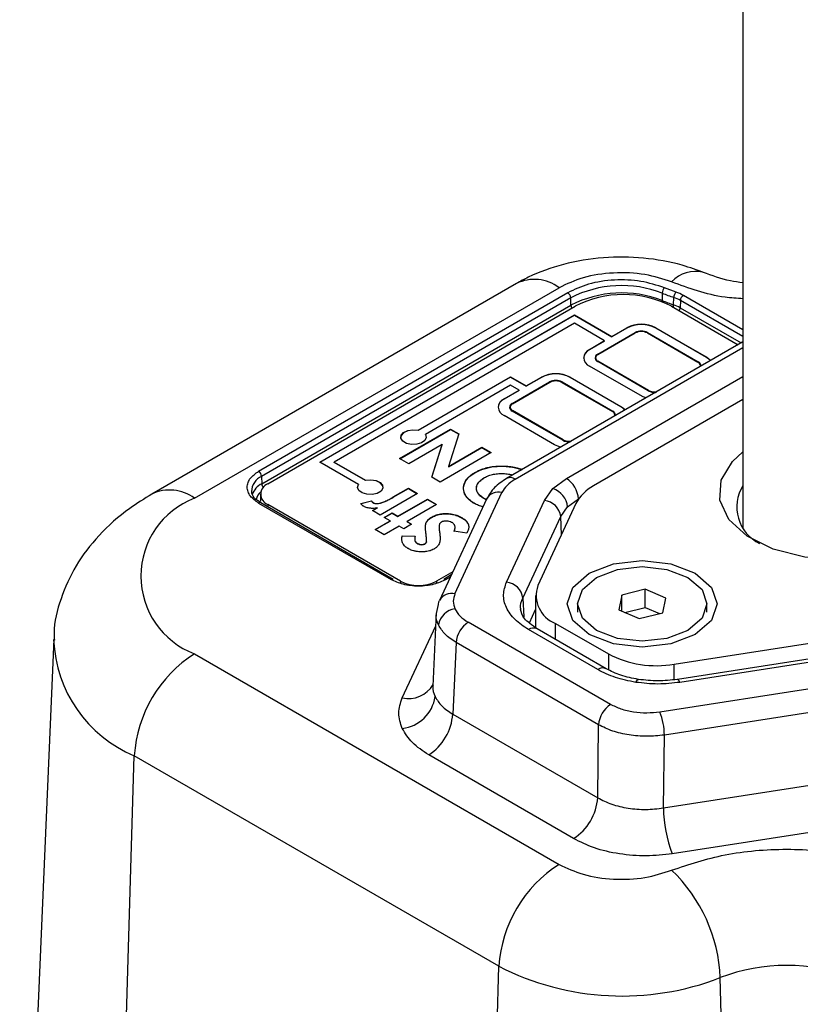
# Model space of a CAD drawing. Header units: millimetres. Extents: x 15 to 415, y 5 to 292.
# Tile 29 of 48: x 359.93 to 366.47, y 105.15 to 113.41. Entities that reach past the tile are written whole.
import ezdxf

# ---------------------------------------------------------------- set-up
doc = ezdxf.new("R2010")
doc.units = ezdxf.units.MM

msp = doc.modelspace()

# ---------------------------------------------------------------- linework, layer by layer
at = {"color": 7, "linetype": 'Continuous', "lineweight": 25}
for p, q in [((365.991588, 124.381641), (365.991588, 109.150684)), ((364.092049, 111.195355), (361.03464, 109.429532)), ((361.391878, 109.394106), (364.449287, 111.159928)), ((365.430229, 111.123564), (365.334658, 111.15943)), ((364.522387, 111.117709), (361.929649, 109.620259)), ((364.547625, 111.074994), (361.954887, 109.577545)), ((364.549451, 111.013594), (364.547625, 111.074994)), ((365.314269, 111.114372), (365.312795, 111.052803)), ((365.410406, 111.016171), (365.411743, 111.077792)), ((365.46651, 111.052993), (365.464685, 110.991593)), ((361.956713, 109.516145), (364.549451, 111.013594)), ((362.008071, 109.516655), (364.58396, 111.004373)), ((365.392082, 111.004373), (365.950434, 110.681894)), ((362.442437, 109.697515), (364.578909, 110.931446)), ((362.444456, 109.696349), (364.578909, 110.929114)), ((364.578909, 110.931446), (364.892057, 110.750586)), ((364.578909, 110.931446), (364.578909, 110.929114)), ((364.578909, 110.929114), (364.892057, 110.748254)), ((364.578909, 110.861436), (362.563655, 109.697515)), ((364.831448, 110.715581), (364.578909, 110.861436)), ((364.892057, 110.750586), (365.018326, 110.823514)), ((365.018326, 110.821181), (364.892057, 110.748254)), ((365.018326, 110.821181), (365.018326, 110.823514)), ((365.260762, 110.823514), (365.685027, 110.578478)), ((365.260762, 110.821181), (365.260762, 110.823514)), ((365.685027, 110.576145), (365.260762, 110.821181)), ((364.705179, 110.642654), (364.831448, 110.715581)), ((364.831448, 110.713249), (364.705179, 110.640321)), ((364.773869, 110.602981), (365.087016, 110.783841)), ((364.775889, 110.601814), (365.089037, 110.782674)), ((364.775889, 110.599482), (365.089037, 110.780342)), ((364.831448, 110.713249), (364.831448, 110.715581)), ((364.892057, 110.748254), (364.892057, 110.750586)), ((365.089037, 110.780342), (365.089037, 110.782674)), ((365.190052, 110.782674), (365.614316, 110.537638)), ((365.190052, 110.782674), (365.190052, 110.780342)), ((365.190052, 110.780342), (365.614316, 110.535306)), ((365.192072, 110.783841), (365.616336, 110.538805)), ((365.991588, 110.705663), (364.009832, 109.561089)), ((364.705179, 110.640321), (364.705179, 110.642654)), ((364.752111, 110.572643), (364.752111, 110.570311)), ((365.198133, 110.29727), (364.773869, 110.542306)), ((364.773869, 110.539973), (364.773869, 110.542306)), ((364.775889, 110.601814), (364.775889, 110.599482)), ((365.200153, 110.298436), (364.775889, 110.543472)), ((365.685027, 110.576145), (365.685027, 110.578478)), ((365.129443, 110.257597), (364.705179, 110.502633)), ((365.198133, 110.294937), (364.773869, 110.539973)), ((365.614316, 110.535306), (365.614316, 110.537638)), ((365.638094, 110.506135), (365.637604, 110.501218)), ((365.638094, 110.506135), (365.638094, 110.508467)), ((363.267804, 109.964179), (364.043529, 110.412203)), ((364.043529, 110.409871), (363.267804, 109.961847)), ((364.043529, 110.412203), (364.174848, 110.336359)), ((364.043529, 110.412203), (364.043529, 110.409871)), ((364.043529, 110.409871), (364.174848, 110.334026)), ((364.174848, 110.336359), (364.301118, 110.409286)), ((364.301118, 110.406954), (364.174848, 110.334026)), ((364.301118, 110.406954), (364.301118, 110.409286)), ((364.543554, 110.409286), (364.967818, 110.16425)), ((364.543554, 110.406954), (364.543554, 110.409286)), ((364.967818, 110.161918), (364.543554, 110.406954)), ((364.043529, 110.342193), (363.328413, 109.929174)), ((363.98797, 110.228426), (364.114239, 110.301354)), ((364.114239, 110.299021), (363.98797, 110.226094)), ((364.114239, 110.301354), (364.043529, 110.342193)), ((364.056661, 110.188754), (364.369808, 110.369614)), ((364.058681, 110.187587), (364.371828, 110.368447)), ((364.371828, 110.366114), (364.058681, 110.185254)), ((364.114239, 110.299021), (364.114239, 110.301354)), ((364.174848, 110.334026), (364.174848, 110.336359)), ((364.371828, 110.366114), (364.371828, 110.368447)), ((364.472843, 110.368447), (364.897108, 110.123411)), ((364.472843, 110.368447), (364.472843, 110.366114)), ((364.472843, 110.366114), (364.897108, 110.121078)), ((364.474864, 110.369614), (364.899128, 110.124578)), ((365.198133, 110.294937), (365.198133, 110.29727)), ((363.98797, 110.226094), (363.98797, 110.228426)), ((365.991588, 110.221579), (364.739085, 109.498189)), ((364.034903, 110.158416), (364.034903, 110.156083)), ((364.058681, 110.187587), (364.058681, 110.185254)), ((364.482945, 109.884209), (364.058681, 110.129245)), ((364.967818, 110.161918), (364.967818, 110.16425)), ((364.412234, 109.84337), (363.98797, 110.088406)), ((364.480925, 109.883042), (364.056661, 110.128078)), ((364.056661, 110.125746), (364.056661, 110.128078)), ((364.480925, 109.88071), (364.056661, 110.125746)), ((364.897108, 110.121078), (364.897108, 110.123411)), ((364.920886, 110.091907), (364.920396, 110.08699)), ((364.920886, 110.091907), (364.920886, 110.09424)), ((363.112051, 109.726948), (363.539683, 109.973928)), ((363.114071, 109.725781), (363.539683, 109.971596)), ((363.267804, 109.961847), (363.267804, 109.964179)), ((363.539683, 109.973928), (363.609327, 109.933705)), ((363.539683, 109.973928), (363.539683, 109.971596)), ((363.539683, 109.971596), (363.608701, 109.931734)), ((363.328413, 109.926842), (363.328413, 109.929174)), ((363.609327, 109.933705), (363.522293, 109.659909)), ((364.480925, 109.88071), (364.480925, 109.883042)), ((363.47021, 109.845144), (363.188806, 109.682618)), ((363.382833, 109.570556), (363.47021, 109.845144)), ((363.38346, 109.570194), (363.47021, 109.842812)), ((363.47021, 109.845144), (363.47021, 109.842812)), ((363.522293, 109.659909), (363.80284, 109.82194)), ((363.522293, 109.657576), (363.80284, 109.819608)), ((363.80284, 109.82194), (363.879595, 109.77761)), ((363.80284, 109.82194), (363.80284, 109.819608)), ((363.80284, 109.819608), (363.877575, 109.776444)), ((363.188806, 109.682618), (363.112051, 109.726948)), ((363.879595, 109.77761), (363.451963, 109.53063)), ((362.76696, 109.510085), (362.442437, 109.697515)), ((362.563655, 109.697515), (362.827569, 109.54509)), ((362.563655, 109.695182), (362.563655, 109.697515)), ((362.827569, 109.542758), (362.563655, 109.695182)), ((363.522293, 109.659909), (363.522293, 109.657576)), ((361.954887, 109.577545), (361.956713, 109.516145)), ((363.451963, 109.53063), (363.382833, 109.570556)), ((363.743818, 109.610532), (363.743818, 109.6082)), ((364.397618, 109.475465), (364.511062, 109.560852)), ((362.76696, 109.510085), (362.76696, 109.507753)), ((362.827569, 109.542758), (362.827569, 109.54509)), ((363.059259, 109.405147), (363.185784, 109.478222)), ((363.059259, 109.402814), (363.185784, 109.475889)), ((363.185784, 109.478222), (363.262538, 109.433892)), ((363.185784, 109.478222), (363.185784, 109.475889)), ((363.185784, 109.475889), (363.260519, 109.432726)), ((364.326304, 109.376029), (364.397618, 109.475465)), ((361.945308, 109.429142), (361.945308, 109.370831)), ((363.262538, 109.433892), (362.950038, 109.253406)), ((363.044268, 109.396192), (363.059259, 109.405147)), ((363.044268, 109.393859), (363.059259, 109.402814)), ((363.044268, 109.393859), (363.044268, 109.396192)), ((363.059259, 109.405147), (363.059259, 109.402814)), ((363.098065, 109.243907), (363.344775, 109.386396)), ((363.344775, 109.386396), (363.421529, 109.342066)), ((363.344775, 109.386396), (363.344775, 109.384063)), ((363.840835, 109.386609), (363.447084, 108.537893)), ((363.576674, 108.594393), (363.970425, 109.44311)), ((363.816889, 109.393527), (363.816889, 109.395859)), ((364.521255, 109.32183), (364.612016, 109.389994)), ((361.929649, 109.354647), (363.040817, 108.712886)), ((363.058678, 108.714657), (361.947511, 109.356418)), ((363.119239, 108.699868), (362.008071, 109.341629)), ((362.787792, 109.349685), (362.876625, 109.373482)), ((362.876625, 109.37115), (362.789248, 109.347742)), ((362.876625, 109.373482), (362.876625, 109.37115)), ((362.884249, 109.291403), (362.922712, 109.313617)), ((362.922712, 109.311285), (362.886268, 109.290237)), ((362.891787, 109.35671), (362.891787, 109.354378)), ((362.922712, 109.313617), (362.922712, 109.311285)), ((363.098065, 109.241574), (363.344775, 109.384063)), ((363.421529, 109.342066), (363.174819, 109.199577)), ((363.344775, 109.384063), (363.41951, 109.340899)), ((364.008608, 108.691246), (364.326304, 109.376029)), ((364.591188, 109.35024), (364.272516, 108.663352)), ((364.464209, 109.242135), (364.521255, 109.32183)), ((362.950038, 109.253406), (362.884249, 109.291403)), ((362.982933, 109.234407), (363.048723, 109.272404)), ((363.032275, 109.20591), (362.982933, 109.234407)), ((362.984952, 109.233241), (363.048723, 109.270072)), ((363.048723, 109.272404), (363.098065, 109.243907)), ((363.048723, 109.272404), (363.048723, 109.270072)), ((363.048723, 109.270072), (363.098065, 109.241574)), ((363.098065, 109.243907), (363.098065, 109.241574)), ((363.382039, 109.236931), (363.382039, 109.234598)), ((363.632175, 109.233072), (363.632175, 109.230739)), ((364.146514, 108.557353), (364.464209, 109.242135)), ((362.906179, 109.133082), (363.032275, 109.20591)), ((362.908198, 109.131916), (363.032275, 109.203577)), ((363.10903, 109.16158), (362.982933, 109.088752)), ((363.032275, 109.20591), (363.032275, 109.203577)), ((363.147407, 109.139415), (363.10903, 109.16158)), ((363.213196, 109.177412), (363.147407, 109.139415)), ((363.174819, 109.199577), (363.213196, 109.177412)), ((363.174819, 109.197244), (363.174819, 109.199577)), ((363.174819, 109.197244), (363.211177, 109.176246)), ((362.982933, 109.088752), (362.906179, 109.133082)), ((363.133272, 109.080589), (363.243178, 109.077769)), ((363.133272, 109.080589), (363.133272, 109.078256)), ((363.133272, 109.078256), (363.243178, 109.075436)), ((363.4462, 109.119823), (363.4462, 109.11749)), ((363.675864, 109.102655), (363.567842, 109.118239)), ((363.260825, 109.016914), (363.260825, 109.014582)), ((363.323445, 109.013104), (363.323445, 109.010772)), ((363.336808, 109.029035), (363.336808, 109.026703)), ((363.558813, 108.778721), (363.422285, 108.699868)), ((363.546018, 108.751143), (363.482845, 108.714657)), ((364.253045, 108.577933), (364.253045, 108.304946)), ((364.974798, 108.58246), (364.949842, 108.459448)), ((365.171728, 108.631483), (364.974798, 108.58246)), ((364.974798, 108.448711), (364.974798, 108.58246)), ((365.343703, 108.557495), (365.171728, 108.631483)), ((365.171728, 108.479875), (365.171728, 108.631483)), ((363.421552, 108.427095), (363.438769, 108.503183)), ((364.603915, 108.508471), (364.603915, 108.438498)), ((365.001094, 108.437398), (365.171728, 108.479875)), ((365.171728, 108.479875), (365.292451, 108.427937)), ((365.318747, 108.434483), (365.343703, 108.557495)), ((365.68963, 108.438498), (365.68963, 108.508471)), ((363.419818, 108.433146), (363.390756, 107.819525)), ((364.949842, 108.459448), (365.121817, 108.38546)), ((365.121817, 108.38546), (365.318747, 108.434483)), ((364.881825, 107.665678), (363.687529, 108.35545)), ((364.420412, 108.344566), (364.86298, 108.088958)), ((364.773709, 107.957827), (364.193367, 108.293007)), ((364.845156, 107.964912), (364.264814, 108.300092)), ((360.211294, 108.212537), (359.926155, 101.548822)), ((363.586575, 108.184592), (363.558172, 107.584878)), ((364.780871, 107.49482), (363.586575, 108.184592)), ((365.414938, 108.00354), (366.604241, 108.187591)), ((361.391878, 108.090566), (364.449287, 106.324744)), ((366.627044, 108.059161), (365.441388, 107.875674)), ((366.648892, 108.034606), (365.463236, 107.851119)), ((366.765038, 107.829066), (365.295541, 107.601653)), ((363.558172, 107.584878), (364.77326, 106.883097)), ((366.80199, 107.636866), (365.332492, 107.409453)), ((364.77326, 106.883097), (364.780871, 107.49482)), ((365.324882, 106.79773), (365.332492, 107.409453)), ((364.571353, 106.541381), (363.356264, 107.243162)), ((360.817656, 104.899998), (360.88711, 107.236277)), ((363.944518, 105.470454), (360.88711, 107.236277)), ((365.324882, 106.79773), (366.815172, 107.028361)), ((366.889075, 106.643962), (365.398785, 106.413331)), ((363.875116, 103.135924), (363.944518, 105.470454)), ((365.944861, 99.388281), (365.801481, 105.375073))]:
    msp.add_line(p, q, dxfattribs=at)
at = {"color": 8, "linetype": 'Continuous', "lineweight": 25}
for p, q in [((365.991588, 110.749732), (365.46651, 111.052993)), ((365.991588, 110.807023), (365.491749, 111.095708)), ((365.464685, 110.991593), (365.975672, 110.69647)), ((364.081279, 109.554004), (365.991588, 110.657313)), ((364.511062, 109.560852), (365.991588, 110.415938)), ((364.612016, 109.389994), (364.616108, 109.392358)), ((364.612016, 109.389994), (364.612139, 109.386742)), ((362.008071, 109.341629), (362.008071, 109.321441)), ((364.470007, 109.089038), (364.464209, 109.242135)), ((363.500707, 108.712886), (363.538358, 108.734631)), ((363.119239, 108.699868), (363.119239, 108.682104)), ((363.422285, 108.699868), (363.422285, 108.682104)), ((364.146514, 108.557353), (364.154096, 108.39961)), ((364.202245, 108.351408), (364.253045, 108.460904)), ((363.134555, 107.72105), (363.41469, 108.324872)), ((364.420412, 108.210225), (364.420412, 108.344566)), ((364.86298, 108.088958), (364.86298, 107.957059)), ((365.414938, 107.873676), (365.414938, 108.00354))]:
    msp.add_line(p, q, dxfattribs=at)
at = {"color": 8, "linetype": 'Continuous', "lineweight": 25, "flags": 128}
for points in [[(365.312795, 111.052803), (365.312284, 111.046838), (365.311615, 111.04302)], [(365.093717, 107.851113), (365.100747, 107.864139), (365.107521, 107.872435), (365.113791, 107.875697), (365.11566, 107.875652)], [(365.463236, 107.851119), (365.456181, 107.864183), (365.449385, 107.872482), (365.443098, 107.87571), (365.438839, 107.874715)]]:
    msp.add_lwpolyline(points, dxfattribs=at)
at = {"color": 7, "linetype": 'Continuous', "lineweight": 25, "flags": 128}
for points in [[(365.685027, 110.578478), (365.706346, 110.563474), (365.720251, 110.548951)], [(365.718981, 110.548217), (365.706346, 110.561142), (365.685027, 110.576145)], [(365.180566, 110.237253), (365.15542, 110.245284), (365.129443, 110.257597)], [(364.967818, 110.16425), (364.989138, 110.149247), (365.003043, 110.134723)], [(365.001773, 110.13399), (364.989138, 110.146914), (364.967818, 110.161918)], [(363.267804, 109.961847), (363.223731, 109.966056), (363.180518, 109.95952), (363.145675, 109.943374), (363.125259, 109.920426), (363.121529, 109.904241)], [(363.328413, 109.929174), (363.335701, 109.90372), (363.324384, 109.878761), (363.296429, 109.858638), (363.256696, 109.846847), (363.212091, 109.845438), (363.170369, 109.854657), (363.138782, 109.8729), (363.12282, 109.896997), (363.125259, 109.922759), (363.145675, 109.945707), (363.180518, 109.961852), (363.223731, 109.968388), (363.267804, 109.964179)], [(364.462692, 109.823199), (364.438212, 109.831057), (364.412234, 109.84337)], [(367.534445, 109.78293), (367.585549, 109.74044), (367.701344, 109.587153), (367.733766, 109.420963), (367.679932, 109.256638), (367.544626, 109.108777), (367.33987, 108.990519), (367.083859, 108.912373), (366.799339, 108.88128), (366.511592, 108.900006), (366.246185, 108.966884), (366.026701, 109.075974), (365.872642, 109.217581), (365.797696, 109.379124), (365.808523, 109.546248), (365.904162, 109.704105), (365.991588, 109.78293)], [(362.827569, 109.54509), (362.871642, 109.549299), (362.914856, 109.542763), (362.949699, 109.526617), (362.970114, 109.503669), (362.972553, 109.477908), (362.956591, 109.453811), (362.925004, 109.435567), (362.883282, 109.426349), (362.838677, 109.427757), (362.798944, 109.439548), (362.770989, 109.459672), (362.759672, 109.484631), (362.76696, 109.510085)], [(362.973844, 109.485152), (362.970114, 109.501337), (362.949699, 109.524285), (362.914856, 109.54043), (362.871642, 109.546967), (362.827569, 109.542758)], [(365.59124, 108.765176), (365.727497, 108.647399), (365.775344, 108.508471), (365.727497, 108.369544), (365.59124, 108.251767), (365.387316, 108.173071), (365.146772, 108.145437), (364.906229, 108.173071), (364.702305, 108.251767), (364.566048, 108.369544), (364.518201, 108.508471), (364.566048, 108.647399), (364.702305, 108.765176), (364.906229, 108.843872), (365.146772, 108.871506), (365.387316, 108.843872), (365.59124, 108.765176)], [(365.53063, 108.730171), (365.648307, 108.628454), (365.68963, 108.508471), (365.648307, 108.388489), (365.53063, 108.286772), (365.354515, 108.218808), (365.146772, 108.194941), (364.93903, 108.218808), (364.762914, 108.286772), (364.645238, 108.388489), (364.603915, 108.508471), (364.645238, 108.628454), (364.762914, 108.730171), (364.93903, 108.798135), (365.146772, 108.822002), (365.354515, 108.798135), (365.53063, 108.730171)], [(363.438769, 108.503183), (363.442221, 108.524813), (363.447084, 108.537893)]]:
    msp.add_lwpolyline(points, dxfattribs=at)
at = {"color": 8, "linetype": 'Continuous', "lineweight": 25}
for centre, radius, start, end in [((365.593501, 111.025789), 0.270697, 75.8809666, 137.5663424), ((364.241724, 110.885776), 0.343863, 52.8703793, 115.8028954), ((364.603264, 111.017147), 0.053931, 183.7768157, 211.5031952), ((365.338117, 111.019163), 0.072351, 341.2958481, 357.6300837), ((365.410871, 110.995146), 0.053931, 328.4968048, 356.2231843), ((364.039547, 109.496959), 0.07068, 53.8121322, 114.8617129), ((362.023807, 109.375863), 0.155501, 115.5608573, 161.8085019), ((362.012054, 109.520034), 0.055478, 184.0200816, 218.6394085), ((361.184325, 109.119984), 0.343833, 52.8685443, 115.8213275), ((362.018379, 109.363423), 0.110848, 129.3244316, 170.1234391), ((363.941712, 109.332099), 0.114663, 75.498527, 151.6150289), ((361.940027, 109.340939), 0.017193, 64.1971046, 127.1296207), ((363.549937, 108.478851), 0.118595, 76.9710668, 150.1424891), ((364.234879, 108.238176), 0.068773, 64.1971046, 127.1296207), ((361.309043, 108.250837), 1.0988, 182.2579305, 247.4186565), ((364.8152, 107.903065), 0.068705, 63.9888082, 127.1503243), ((363.187989, 107.952616), 0.237652, 257.0062528, 329.5249825)]:
    msp.add_arc(centre, radius, start, end, dxfattribs=at)
at = {"color": 7, "linetype": 'Continuous', "lineweight": 25}
for centre, radius, start, end in [((364.974842, 110.240092), 0.937858, 68.7820145, 117.0986774), ((365.380377, 111.111601), 0.066166, 133.7076547, 177.5994319), ((365.483706, 111.075347), 0.072004, 137.9607818, 178.0541164), ((365.312239, 110.781131), 0.362191, 60.289332, 70.9879527), ((364.492582, 111.071285), 0.055169, 3.8558771, 57.2986945), ((364.974829, 110.182285), 0.933821, 68.7820145, 117.0986774), ((364.988021, 110.224937), 0.877945, 62.5977127, 117.4022873), ((366.161697, 113.1665), 2.277795, 248.1186407, 250.7414002), ((366.161975, 113.22509), 2.274584, 248.1186407, 250.7414002), ((365.306704, 110.772944), 0.322438, 60.289332, 70.9879527), ((365.521554, 111.049284), 0.055169, 122.7013055, 176.1441229), ((365.306303, 110.714041), 0.319563, 60.289332, 70.9879527), ((365.139544, 110.589683), 0.263383, 62.5977127, 117.4022873), ((365.139544, 110.58735), 0.263383, 62.5977127, 117.4022873), ((365.139544, 110.682514), 0.114133, 62.5977127, 117.4022873), ((365.139544, 110.685245), 0.109743, 62.5977127, 117.4022873), ((365.139544, 110.682912), 0.109743, 62.5977127, 117.4022873), ((364.740801, 110.561763), 0.086257, 114.3919547, 174.3130569), ((364.731781, 110.572643), 0.074894, 110.8059964, 249.1940036), ((364.789305, 110.574015), 0.037378, 185.6869431, 245.6080453), ((364.785397, 110.572643), 0.032454, 110.8059964, 249.1940036), ((364.791045, 110.56638), 0.036407, 114.6006846, 171.9511584), ((364.786974, 110.572643), 0.031206, 110.8059964, 249.1940036), ((365.60319, 110.508192), 0.031478, 342.3926308, 69.3015699), ((365.599104, 110.502138), 0.03649, 8.4554815, 65.3627613), ((365.603243, 110.507155), 0.034251, 349.3274272, 67.5261124), ((364.422336, 110.175455), 0.263383, 62.5977127, 117.4022873), ((364.422336, 110.173123), 0.263383, 62.5977127, 117.4022873), ((364.422336, 110.268287), 0.114133, 62.5977127, 117.4022873), ((364.422336, 110.271017), 0.109743, 62.5977127, 117.4022873), ((364.422336, 110.268685), 0.109743, 62.5977127, 117.4022873), ((365.249903, 110.395887), 0.11138, 242.3022568, 277.2274041), ((365.249553, 110.392653), 0.110419, 242.2455594, 274.9986352), ((365.250502, 110.395794), 0.109606, 242.6542625, 278.9872921), ((364.023592, 110.147536), 0.086257, 114.3919547, 174.3130569), ((364.014573, 110.158416), 0.074894, 110.8059964, 249.1940036), ((364.072097, 110.159787), 0.037378, 185.6869431, 245.6080453), ((364.068188, 110.158416), 0.032454, 110.8059964, 249.1940036), ((364.073837, 110.152152), 0.036407, 114.6006846, 171.9511586), ((364.069765, 110.158416), 0.031206, 110.8059964, 249.1940036), ((364.885982, 110.093965), 0.031478, 342.3926308, 69.3015699), ((364.881952, 110.087976), 0.036407, 8.0488419, 65.3993154), ((364.886903, 110.093398), 0.03349, 348.2617663, 68.5917732), ((364.532695, 109.981659), 0.11138, 242.3022568, 277.2274041), ((364.533294, 109.981567), 0.109606, 242.6542625, 278.9872921), ((364.532345, 109.978426), 0.110419, 242.2455594, 274.9986352), ((362.01043, 109.44898), 0.14005, 113.3654583, 178.935486), ((361.899843, 109.573835), 0.055169, 3.8558771, 57.2986945), ((364.39184, 109.375155), 0.220675, 3.8558771, 57.2986945), ((362.041325, 109.429142), 0.093618, 110.8059964, 249.1940036), ((364.339419, 109.302064), 0.182907, 6.2036366, 71.4467386), ((364.901887, 109.187548), 0.350717, 117.6583395, 152.3620052), ((366.277546, 109.320191), 0.337769, 147.8447591, 244.2821151), ((361.63954, 108.742336), 0.697238, 110.8059964, 249.1940036), ((364.309198, 109.220444), 0.156522, 7.965777, 83.7256301), ((363.05125, 108.698625), 0.01767, 65.1389143, 126.187811), ((363.270762, 108.992157), 0.329229, 242.5977127, 297.4022873), ((363.490329, 108.699178), 0.017193, 52.8703793, 115.8028954), ((363.991502, 108.535662), 0.156522, 7.965777, 83.7256301), ((364.509532, 108.579612), 0.251374, 160.5412484, 249.2353973), ((363.593899, 108.310557), 0.156736, 96.3118051, 171.7370251), ((363.806751, 108.169752), 0.220675, 122.7013055, 176.1441229), ((361.987987, 107.162078), 1.103375, 122.7013055, 176.1441229), ((365.266072, 108.867627), 0.876817, 242.6308589, 279.7750388), ((363.10008, 107.77652), 0.313472, 276.3118051, 351.7370251), ((365.001047, 107.47998), 0.220675, 122.7013055, 176.1441229), ((363.117821, 107.614557), 0.44135, 302.7013055, 356.1441229), ((364.7876, 107.404346), 0.544916, 0.5370083, 21.2283931), ((364.332909, 106.912776), 0.44135, 302.7013055, 356.1441229), ((366.414666, 106.807945), 1.089832, 180.5370083, 201.2283931), ((365.045396, 105.396255), 1.103375, 122.7013055, 176.1441229), ((364.47933, 105.319646), 1.323312, 2.4005681, 46.2923453), ((364.979322, 107.492753), 2.271676, 242.9013226, 291.2179855), ((366.358955, 103.904443), 1.572746, 69.2396837, 110.7603163)]:
    msp.add_arc(centre, radius, start, end, dxfattribs=at)
for points, knots in [([(365.669254, 111.284369), (365.607816, 111.306933), (365.445252, 111.366637), (365.158298, 111.416331), (364.817467, 111.420135), (364.487783, 111.365144), (364.247371, 111.280109), (364.124651, 111.213145), (364.092049, 111.195355)], [0, 0, 0, 0, 0.12248351, 0.32408606, 0.52652846, 0.73327292, 0.9291392, 1, 1, 1, 1]), ([(365.393711, 111.208438), (365.32077, 111.231996), (365.170228, 111.280619), (364.904975, 111.291495), (364.647208, 111.253754), (364.513884, 111.190551), (364.449287, 111.159928)], [0, 0, 0, 0, 0.242259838, 0.500000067, 0.757740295, 1, 1, 1, 1]), ([(365.991588, 111.200509), (365.955958, 111.205623), (365.830926, 111.223571), (365.731322, 111.261186), (365.660101, 111.288081)], [0, 0, 0, 0, 0.28496215, 1, 1, 1, 1]), ([(365.334658, 111.15943), (365.269765, 111.180247), (365.13998, 111.221879), (364.912119, 111.230512), (364.692645, 111.198424), (364.577978, 111.144063), (364.522387, 111.117709)], [0, 0, 0, 0, 0.2500015, 0.500003, 0.75760264, 1, 1, 1, 1]), ([(363.743818, 109.610532), (363.7452, 109.61129), (363.752108, 109.615076), (363.76186, 109.620335), (363.776465, 109.627407), (363.788716, 109.632663), (363.801427, 109.637527), (363.814434, 109.642122), (363.827858, 109.646314), (363.841662, 109.650054), (363.855723, 109.653463), (363.870131, 109.656372), (363.884775, 109.658826), (363.899567, 109.660965), (363.914569, 109.662589), (363.92969, 109.663723), (363.944865, 109.664568), (363.960105, 109.664988), (363.979164, 109.664941), (363.994397, 109.664451), (364.009559, 109.663527), (364.024658, 109.662302), (364.039632, 109.660597), (364.054397, 109.658399), (364.065349, 109.656503), (364.079773, 109.653645), (364.093887, 109.650287), (364.107614, 109.64645), (364.121043, 109.642281), (364.131503, 109.638667), (364.138365, 109.635912), (364.138965, 109.635671)], [0, 0, 0, 0, 0.013259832, 0.066306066, 0.09283047, 0.14590756, 0.172431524, 0.19895547, 0.252029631, 0.278554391, 0.305079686, 0.358159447, 0.384683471, 0.411207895, 0.464288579, 0.490812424, 0.517335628, 0.57040417, 0.596927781, 0.649997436, 0.676520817, 0.703044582, 0.756120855, 0.782645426, 0.809170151, 0.835694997, 0.888777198, 0.91530221, 0.941827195, 0.994905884, 1, 1, 1, 1]), ([(363.743818, 109.6082), (363.7452, 109.608957), (363.752109, 109.612744), (363.781578, 109.628653), (363.82774, 109.645696), (363.900664, 109.660272), (363.983345, 109.66528), (364.054776, 109.657492), (364.095744, 109.647424), (364.107315, 109.644208), (364.121084, 109.639987), (364.130564, 109.63643), (364.136454, 109.63422)], [0, 0, 0, 0, 0.013388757, 0.066950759, 0.283631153, 0.391078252, 0.607694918, 0.860422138, 0.890503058, 0.920583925, 0.950664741, 1, 1, 1, 1]), ([(361.929649, 109.354647), (361.90382, 109.373131), (361.863968, 109.401651), (361.838997, 109.449131), (361.832111, 109.487396), (361.838975, 109.525717), (361.863908, 109.573209), (361.903821, 109.601775), (361.929649, 109.620259)], [0, 0, 0, 0, 0.239443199, 0.36944187, 0.499999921, 0.629976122, 0.760556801, 1, 1, 1, 1]), ([(363.738936, 109.349889), (363.737624, 109.350687), (363.731066, 109.354676), (363.714139, 109.365168), (363.682473, 109.390426), (363.651994, 109.433316), (363.644427, 109.49251), (363.6684, 109.553048), (363.713768, 109.59007), (363.740699, 109.606318), (363.743818, 109.6082)], [0, 0, 0, 0, 0.01152801, 0.05764802, 0.15018274, 0.33700967, 0.53463817, 0.76419853, 0.97268435, 1, 1, 1, 1]), ([(363.738936, 109.352222), (363.737624, 109.35302), (363.731066, 109.357009), (363.72197, 109.362647), (363.712281, 109.369447), (363.703106, 109.376481), (363.694639, 109.383814), (363.686894, 109.3914), (363.679654, 109.399151), (363.673204, 109.407142), (363.667648, 109.415344), (363.662677, 109.42367), (363.658528, 109.432152), (363.6552, 109.440746), (363.652444, 109.449408), (363.650532, 109.458152), (363.649106, 109.469128), (363.648699, 109.477935), (363.648952, 109.486738), (363.649691, 109.495534), (363.651261, 109.504301), (363.65368, 109.512996), (363.656622, 109.521636), (363.660341, 109.530183), (363.664848, 109.538596), (363.669896, 109.546906), (363.675816, 109.555033), (363.682587, 109.562925), (363.689888, 109.570656), (363.697945, 109.578141), (363.708768, 109.587201), (363.718047, 109.5942), (363.730602, 109.602522), (363.738525, 109.607324), (363.743818, 109.610532)], [0, 0, 0, 0, 0.01148598, 0.05743784, 0.08041503, 0.10339181, 0.14936845, 0.17234446, 0.19532063, 0.24130142, 0.26427843, 0.28725494, 0.33323091, 0.3562069, 0.37918302, 0.42515699, 0.44813211, 0.49409819, 0.51707271, 0.54004782, 0.58602331, 0.60899902, 0.63197447, 0.67794676, 0.70092249, 0.72389866, 0.76988118, 0.79285776, 0.81583407, 0.86180752, 0.88478239, 0.93075636, 0.95373262, 1, 1, 1, 1]), ([(363.816889, 109.395859), (363.81558, 109.396658), (363.809031, 109.400655), (363.797538, 109.408038), (363.784563, 109.418979), (363.773961, 109.430724), (363.765455, 109.443041), (363.760973, 109.453785), (363.757915, 109.464663), (363.756428, 109.475667), (363.756974, 109.488902), (363.759709, 109.50205), (363.76416, 109.512793), (363.770287, 109.52323), (363.777982, 109.53334), (363.789555, 109.544874), (363.803375, 109.555738), (363.814135, 109.562307), (363.819545, 109.565609)], [0, 0, 0, 0, 0.0174571, 0.08733157, 0.15729447, 0.22723557, 0.29717411, 0.36716039, 0.40208513, 0.47202027, 0.541929, 0.61185159, 0.68180095, 0.71673108, 0.7866737, 0.85660846, 0.92791536, 1, 1, 1, 1]), ([(363.816889, 109.393527), (363.81558, 109.394325), (363.809031, 109.398322), (363.795442, 109.407049), (363.782483, 109.418647), (363.773069, 109.42981), (363.767066, 109.43845), (363.761028, 109.450373), (363.757596, 109.462684), (363.756576, 109.475082), (363.757035, 109.487495), (363.761662, 109.509055), (363.780253, 109.537405), (363.807003, 109.555018), (363.819545, 109.563276)], [0, 0, 0, 0, 0.01747921, 0.08744219, 0.18619675, 0.23542376, 0.28465168, 0.33390006, 0.43256736, 0.48179448, 0.53101205, 0.6296559, 0.82637056, 1, 1, 1, 1]), ([(363.819545, 109.565609), (363.820925, 109.566367), (363.827828, 109.57016), (363.840622, 109.576785), (363.859359, 109.584425), (363.879378, 109.590888), (363.900585, 109.595969), (363.922719, 109.599463), (363.941586, 109.601225), (363.960604, 109.602092), (363.979712, 109.602064), (364.002515, 109.600726), (364.021238, 109.598448), (364.039398, 109.595093), (364.05111, 109.592521), (364.058587, 109.590032), (364.059448, 109.589745)], [0, 0, 0, 0, 0.02193793, 0.1097479, 0.19761334, 0.28551902, 0.37340663, 0.46133578, 0.54920346, 0.5930961, 0.6809687, 0.76883157, 0.85672997, 0.90062758, 0.98855091, 1, 1, 1, 1]), ([(364.009806, 109.561074), (363.973267, 109.536742), (363.900749, 109.48845), (363.861304, 109.421637), (363.841734, 109.388489)], [0, 0, 0, 0, 0.50387201, 1, 1, 1, 1]), ([(361.03464, 109.429532), (360.971501, 109.390481), (360.808364, 109.289583), (360.587764, 109.093111), (360.390607, 108.837347), (360.267104, 108.557774), (360.208346, 108.341103), (360.215717, 108.223307), (360.216913, 108.204205)], [0, 0, 0, 0, 0.1394248, 0.36024036, 0.56881584, 0.76802112, 0.96238164, 1, 1, 1, 1]), ([(361.947511, 109.356418), (361.932404, 109.366706), (361.896222, 109.391348), (361.871551, 109.425972), (361.873627, 109.446745), (361.87422, 109.452672)], [0, 0, 0, 0, 0.33873805, 0.81131395, 1, 1, 1, 1]), ([(362.891787, 109.35671), (362.893192, 109.355963), (362.897168, 109.353848), (362.906342, 109.351128), (362.923807, 109.349477), (362.94439, 109.351793), (362.964278, 109.357385), (362.98031, 109.363529), (362.99546, 109.370315), (363.010079, 109.377468), (363.026456, 109.386036), (363.037634, 109.392409), (363.044268, 109.396192)], [0, 0, 0, 0, 0.031416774, 0.088967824, 0.166807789, 0.319234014, 0.425080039, 0.530511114, 0.635786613, 0.741071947, 0.846327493, 1, 1, 1, 1]), ([(363.044268, 109.393859), (363.042917, 109.393084), (363.036158, 109.389208), (363.023843, 109.382318), (363.006894, 109.373449), (362.99211, 109.366501), (362.977957, 109.36026), (362.964609, 109.355208), (362.946074, 109.349873), (362.926966, 109.347434), (362.909309, 109.348256), (362.898478, 109.350878), (362.893598, 109.353431), (362.891787, 109.354378)], [0, 0, 0, 0, 0.03139667, 0.1569937, 0.28259678, 0.40824205, 0.47103892, 0.57608273, 0.6707529, 0.81149445, 0.89185453, 0.9598629, 1, 1, 1, 1]), ([(363.840614, 109.38408), (363.838669, 109.384876), (363.830145, 109.388364), (363.822663, 109.392594), (363.816889, 109.395859)], [0, 0, 0, 0, 0.22826089, 1, 1, 1, 1]), ([(363.842292, 109.382398), (363.836457, 109.384407), (363.827248, 109.387577), (363.819666, 109.391931), (363.816889, 109.393527)], [0, 0, 0, 0, 0.63365995, 1, 1, 1, 1]), ([(362.81135, 109.327174), (362.810065, 109.327986), (362.806208, 109.330426), (362.800249, 109.334745), (362.79346, 109.341444), (362.78992, 109.34659), (362.787792, 109.349685)], [0, 0, 0, 0, 0.12453649, 0.37400239, 0.62359721, 1, 1, 1, 1]), ([(362.922712, 109.313617), (362.920886, 109.313305), (362.911737, 109.31174), (362.898629, 109.309992), (362.883333, 109.309614), (362.870159, 109.310088), (362.855436, 109.311749), (362.839639, 109.315289), (362.824438, 109.320224), (362.815757, 109.324834), (362.81135, 109.327174)], [0, 0, 0, 0, 0.04757597, 0.23842677, 0.33372857, 0.42901297, 0.56767756, 0.70635893, 0.85091821, 1, 1, 1, 1]), ([(362.876625, 109.373482), (362.877256, 109.372446), (362.87915, 109.369333), (362.882979, 109.363332), (362.888553, 109.359142), (362.891787, 109.35671)], [0, 0, 0, 0, 0.17332469, 0.52029465, 1, 1, 1, 1]), ([(362.891787, 109.354378), (362.890521, 109.355202), (362.887334, 109.357277), (362.883281, 109.361225), (362.879697, 109.366062), (362.877651, 109.369451), (362.876625, 109.37115)], [0, 0, 0, 0, 0.17308642, 0.43566356, 0.71696438, 1, 1, 1, 1]), ([(363.810484, 109.321189), (363.804357, 109.323182), (363.791582, 109.327337), (363.773393, 109.334785), (363.755403, 109.342992), (363.744434, 109.34914), (363.738936, 109.352222)], [0, 0, 0, 0, 0.23480088, 0.4896144, 0.74411687, 1, 1, 1, 1]), ([(363.328156, 109.154752), (363.328231, 109.155851), (363.328604, 109.161349), (363.329568, 109.171247), (363.332909, 109.18434), (363.33848, 109.197195), (363.345614, 109.207462), (363.354653, 109.217327), (363.365605, 109.226863), (363.376526, 109.233554), (363.382039, 109.236931)], [0, 0, 0, 0, 0.03653806, 0.18273434, 0.32902909, 0.47542747, 0.62191084, 0.69503188, 0.84606923, 1, 1, 1, 1]), ([(363.328156, 109.15242), (363.328231, 109.153519), (363.328604, 109.159016), (363.329568, 109.168915), (363.332909, 109.182007), (363.33848, 109.194863), (363.345614, 109.205129), (363.354653, 109.214995), (363.365605, 109.224531), (363.376526, 109.231221), (363.382039, 109.234598)], [0, 0, 0, 0, 0.03653806, 0.18273434, 0.32902909, 0.47542747, 0.62191084, 0.69503188, 0.84606923, 1, 1, 1, 1]), ([(363.382039, 109.236931), (363.383407, 109.237696), (363.390256, 109.241527), (363.403289, 109.248012), (363.419254, 109.254116), (363.436267, 109.259116), (363.450538, 109.262337), (363.465306, 109.264585), (363.48032, 109.266201), (363.495593, 109.266908), (363.514676, 109.26665), (363.529891, 109.265656), (363.548525, 109.26324), (363.566626, 109.259618), (363.58372, 109.254651), (363.599969, 109.248869), (363.615492, 109.242307), (363.626593, 109.236162), (363.632175, 109.233072)], [0, 0, 0, 0, 0.02035381, 0.10189526, 0.18343956, 0.22418206, 0.30577031, 0.3465098, 0.3872427, 0.4688578, 0.50958732, 0.59116272, 0.63190036, 0.71351803, 0.79510503, 0.83582816, 0.91743438, 1, 1, 1, 1]), ([(363.382039, 109.234598), (363.383407, 109.235364), (363.390256, 109.239195), (363.403289, 109.245679), (363.419254, 109.251784), (363.436267, 109.256783), (363.450538, 109.260004), (363.465306, 109.262253), (363.48032, 109.263869), (363.495593, 109.264576), (363.514676, 109.264318), (363.529891, 109.263323), (363.548525, 109.260907), (363.566626, 109.257286), (363.58372, 109.252319), (363.599969, 109.246536), (363.615492, 109.239974), (363.626593, 109.23383), (363.632175, 109.230739)], [0, 0, 0, 0, 0.02035381, 0.10189526, 0.18343956, 0.22418206, 0.30577031, 0.3465098, 0.3872427, 0.4688578, 0.50958732, 0.59116272, 0.63190036, 0.71351803, 0.79510503, 0.83582816, 0.91743438, 1, 1, 1, 1]), ([(363.632175, 109.233072), (363.6335, 109.232281), (363.640126, 109.228324), (363.648989, 109.222545), (363.658073, 109.215465), (363.666467, 109.208105), (363.675569, 109.198389), (363.683924, 109.186036), (363.68944, 109.173158), (363.691549, 109.162176), (363.691917, 109.153364), (363.69143, 109.144555), (363.689656, 109.135795), (363.685392, 109.120951), (363.680078, 109.110747), (363.675864, 109.102655)], [0, 0, 0, 0, 0.02341418, 0.11716544, 0.16400911, 0.21085758, 0.30467061, 0.39852245, 0.49236874, 0.58619962, 0.63304898, 0.67989462, 0.77366707, 0.82050163, 1, 1, 1, 1]), ([(363.632175, 109.230739), (363.6335, 109.229948), (363.640126, 109.225992), (363.648989, 109.220212), (363.658073, 109.213133), (363.666467, 109.205772), (363.675567, 109.196056), (363.68393, 109.183704), (363.689419, 109.170826), (363.691611, 109.159843), (363.69176, 109.153233), (363.69181, 109.151031)], [0, 0, 0, 0, 0.03698636, 0.18508116, 0.25907808, 0.33308257, 0.48127495, 0.62952862, 0.77777353, 0.9259941, 1, 1, 1, 1]), ([(363.333896, 109.094442), (363.333759, 109.095539), (363.333076, 109.101025), (363.331792, 109.110899), (363.330325, 109.124072), (363.328632, 109.138679), (363.328329, 109.148916), (363.328156, 109.154752)], [0, 0, 0, 0, 0.05463017, 0.27315088, 0.49167462, 0.7101964, 1, 1, 1, 1]), ([(363.463247, 109.195174), (363.461973, 109.194356), (363.45644, 109.190806), (363.449868, 109.184253), (363.444447, 109.173821), (363.44269, 109.16213), (363.443006, 109.150903), (363.443555, 109.141938), (363.444401, 109.132319), (363.445462, 109.124954), (363.4462, 109.119823)], [0, 0, 0, 0, 0.04221134, 0.18320814, 0.28543288, 0.45833192, 0.63047037, 0.71647393, 0.80247806, 1, 1, 1, 1]), ([(363.443132, 109.152549), (363.443117, 109.150475), (363.443085, 109.146158), (363.443573, 109.139606), (363.444389, 109.129986), (363.445457, 109.122621), (363.4462, 109.11749)], [0, 0, 0, 0, 0.17720098, 0.36869753, 0.56019533, 1, 1, 1, 1]), ([(363.552594, 109.190374), (363.551199, 109.191123), (363.544168, 109.194894), (363.529655, 109.200707), (363.50688, 109.203963), (363.486186, 109.203251), (363.471555, 109.199484), (363.465544, 109.196365), (363.463247, 109.195174)], [0, 0, 0, 0, 0.05772646, 0.29100578, 0.52542386, 0.75582826, 0.90673006, 1, 1, 1, 1]), ([(363.567842, 109.118239), (363.568339, 109.119301), (363.570826, 109.124614), (363.574814, 109.134267), (363.577468, 109.147267), (363.577137, 109.158085), (363.574812, 109.16648), (363.570898, 109.174686), (363.563951, 109.183095), (363.555791, 109.188325), (363.552594, 109.190374)], [0, 0, 0, 0, 0.043283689, 0.216534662, 0.389946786, 0.556986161, 0.640339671, 0.723734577, 0.891748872, 1, 1, 1, 1]), ([(363.567842, 109.115907), (363.568341, 109.116969), (363.570836, 109.122281), (363.574605, 109.131933), (363.577242, 109.141449), (363.576918, 109.146596), (363.576872, 109.147337)], [0, 0, 0, 0, 0.103279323, 0.51667392, 0.93045304, 1, 1, 1, 1]), ([(363.131119, 109.051917), (363.131115, 109.051993), (363.130872, 109.05642), (363.131444, 109.065221), (363.132662, 109.073907), (363.133272, 109.078256)], [0, 0, 0, 0, 0.00863616, 0.5036797, 1, 1, 1, 1]), ([(363.183214, 108.973079), (363.181916, 108.973884), (363.17542, 108.977913), (363.164219, 108.985468), (363.152252, 108.996803), (363.144379, 109.006875), (363.138291, 109.017329), (363.134027, 109.0281), (363.13149, 109.04126), (363.130949, 109.054426), (363.131355, 109.067552), (363.132633, 109.076239), (363.133272, 109.080589)], [0, 0, 0, 0, 0.02860046, 0.14314976, 0.25781121, 0.37247751, 0.42970455, 0.54436844, 0.65889264, 0.77338666, 0.8865474, 1, 1, 1, 1]), ([(363.243178, 109.077769), (363.242857, 109.076684), (363.241249, 109.071259), (363.239473, 109.063606), (363.238838, 109.053518), (363.239454, 109.04462), (363.242106, 109.036434), (363.247208, 109.027684), (363.253491, 109.021563), (363.259739, 109.017602), (363.260825, 109.016914)], [0, 0, 0, 0, 0.05153255, 0.25784862, 0.36095526, 0.52415779, 0.67412119, 0.74896767, 0.95638437, 1, 1, 1, 1]), ([(363.336808, 109.029035), (363.337025, 109.030129), (363.338112, 109.035605), (363.337947, 109.045543), (363.33754, 109.056543), (363.336696, 109.067995), (363.335505, 109.079893), (363.334432, 109.089592), (363.333896, 109.094442)], [0, 0, 0, 0, 0.05039774, 0.25240959, 0.45400465, 0.55480053, 0.77739306, 1, 1, 1, 1]), ([(363.4462, 109.119823), (363.446359, 109.118726), (363.44715, 109.113245), (363.448543, 109.103376), (363.450008, 109.090201), (363.451148, 109.077015), (363.451671, 109.063814), (363.45158, 109.05061), (363.450896, 109.039609), (363.44953, 109.030838), (363.447568, 109.022102), (363.443667, 109.011281), (363.435991, 108.998806), (363.424425, 108.984581), (363.411638, 108.976066), (363.403883, 108.970902)], [0, 0, 0, 0, 0.02118569, 0.10592907, 0.19067483, 0.27542078, 0.36017228, 0.44492254, 0.52968712, 0.57206618, 0.61444679, 0.69933342, 0.78423519, 0.86914582, 1, 1, 1, 1]), ([(363.4462, 109.11749), (363.446359, 109.116394), (363.44715, 109.110912), (363.44854, 109.101044), (363.450019, 109.087869), (363.451106, 109.074682), (363.451613, 109.065407), (363.451562, 109.060532), (363.451557, 109.060057)], [0, 0, 0, 0, 0.05736525, 0.28682789, 0.51629696, 0.74576656, 0.9752512, 1, 1, 1, 1]), ([(363.239127, 109.053952), (363.239092, 109.053457), (363.238807, 109.049481), (363.239513, 109.042286), (363.242099, 109.034101), (363.247212, 109.025352), (363.253491, 109.01923), (363.259739, 109.01527), (363.260825, 109.014582)], [0, 0, 0, 0, 0.03503076, 0.28146957, 0.50791704, 0.62093659, 0.9341396, 1, 1, 1, 1]), ([(363.260825, 109.016914), (363.262211, 109.016161), (363.2679, 109.013072), (363.279763, 109.008655), (363.296953, 109.006988), (363.31284, 109.008138), (363.320251, 109.011609), (363.323445, 109.013104)], [0, 0, 0, 0, 0.08230734, 0.33775062, 0.59394053, 0.82501407, 1, 1, 1, 1]), ([(363.260825, 109.014582), (363.262211, 109.013829), (363.2679, 109.010739), (363.279763, 109.006322), (363.296953, 109.004656), (363.31284, 109.005806), (363.320251, 109.009276), (363.323445, 109.010772)], [0, 0, 0, 0, 0.08230734, 0.33775062, 0.59394053, 0.82501407, 1, 1, 1, 1]), ([(363.323445, 109.013104), (363.324737, 109.013913), (363.329292, 109.016764), (363.334346, 109.022172), (363.336066, 109.026966), (363.336808, 109.029035)], [0, 0, 0, 0, 0.183766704, 0.647673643, 1, 1, 1, 1]), ([(363.323445, 109.010772), (363.324737, 109.011581), (363.329292, 109.014432), (363.334346, 109.019839), (363.336066, 109.024634), (363.336808, 109.026703)], [0, 0, 0, 0, 0.183766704, 0.647673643, 1, 1, 1, 1]), ([(363.403883, 108.970902), (363.402505, 108.970142), (363.395603, 108.966338), (363.385242, 108.961421), (363.372372, 108.956669), (363.35892, 108.952477), (363.344553, 108.949345), (363.329731, 108.947194), (363.314663, 108.945748), (363.299377, 108.945214), (363.28412, 108.945552), (363.268931, 108.946483), (363.253959, 108.948391), (363.2395, 108.95124), (363.225473, 108.954741), (363.212234, 108.959202), (363.196911, 108.965644), (363.188671, 108.970116), (363.183214, 108.973079)], [0, 0, 0, 0, 0.02325868, 0.11652242, 0.16306523, 0.20962274, 0.30298839, 0.34954042, 0.39609391, 0.48933717, 0.53588118, 0.58242583, 0.67572396, 0.7222733, 0.76882827, 0.86212912, 0.90867521, 1, 1, 1, 1]), ([(363.500707, 108.712886), (363.468703, 108.697968), (363.419322, 108.674952), (363.337113, 108.660529), (363.27086, 108.656552), (363.204511, 108.660517), (363.12228, 108.674917), (363.072821, 108.697969), (363.040817, 108.712886)], [0, 0, 0, 0, 0.2394432, 0.36944187, 0.49999992, 0.62997612, 0.7605568, 1, 1, 1, 1]), ([(364.193367, 108.293007), (364.153277, 108.319882), (364.071689, 108.374576), (364.001391, 108.476713), (363.973849, 108.585468), (363.997156, 108.656395), (364.008608, 108.691246)], [0, 0, 0, 0, 0.24568602, 0.5, 0.75431398, 1, 1, 1, 1]), ([(363.576674, 108.594393), (363.569375, 108.573051), (363.554779, 108.530367), (363.569372, 108.487684), (363.576668, 108.466343)], [0, 0, 0, 0, 0.50002626, 1, 1, 1, 1]), ([(363.576668, 108.466343), (363.588824, 108.445754), (363.613138, 108.404575), (363.662731, 108.371825), (363.687529, 108.35545)], [0, 0, 0, 0, 0.499973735, 1, 1, 1, 1]), ([(364.26484, 108.300077), (364.22356, 108.329156), (364.143046, 108.385873), (364.132419, 108.439748), (364.127241, 108.466001)], [0, 0, 0, 0, 0.51269145, 1, 1, 1, 1]), ([(363.586575, 108.184592), (363.55316, 108.206886), (363.487103, 108.25096), (363.454769, 108.305923), (363.438791, 108.333083)], [0, 0, 0, 0, 0.50584564, 1, 1, 1, 1]), ([(365.093717, 107.851113), (365.034328, 107.862809), (364.915495, 107.886211), (364.820985, 107.933948), (364.773709, 107.957827)], [0, 0, 0, 0, 0.49976956, 1, 1, 1, 1]), ([(365.115503, 107.875677), (365.064412, 107.885733), (364.962906, 107.905712), (364.884249, 107.945257), (364.845182, 107.964897)], [0, 0, 0, 0, 0.50333098, 1, 1, 1, 1]), ([(365.463236, 107.851119), (365.401672, 107.844095), (365.278501, 107.830043), (365.155326, 107.844088), (365.093717, 107.851113)], [0, 0, 0, 0, 0.49982209, 1, 1, 1, 1]), ([(365.44145, 107.875683), (365.387121, 107.869514), (365.278472, 107.857175), (365.169823, 107.86951), (365.115503, 107.875677)], [0, 0, 0, 0, 0.50004325, 1, 1, 1, 1]), ([(363.134542, 107.464948), (363.11995, 107.50763), (363.090764, 107.592997), (363.119957, 107.678364), (363.134555, 107.72105)], [0, 0, 0, 0, 0.49997374, 1, 1, 1, 1]), ([(363.410297, 107.731469), (363.426281, 107.704391), (363.458629, 107.649589), (363.524731, 107.606617), (363.558172, 107.584878)], [0, 0, 0, 0, 0.49411057, 1, 1, 1, 1]), ([(365.295541, 107.601653), (365.258676, 107.597663), (365.184962, 107.589686), (365.072697, 107.599207), (364.96723, 107.623382), (364.910297, 107.651577), (364.881825, 107.665678)], [0, 0, 0, 0, 0.25004704, 0.5, 0.74995296, 1, 1, 1, 1]), ([(365.332492, 107.409453), (365.283347, 107.404291), (365.185058, 107.393967), (365.035398, 107.40699), (364.894664, 107.438907), (364.818803, 107.476182), (364.780871, 107.49482)], [0, 0, 0, 0, 0.25000718, 0.5, 0.74999282, 1, 1, 1, 1]), ([(363.356264, 107.243162), (363.306669, 107.275913), (363.207484, 107.341413), (363.158855, 107.423771), (363.134542, 107.464948)], [0, 0, 0, 0, 0.50002626, 1, 1, 1, 1]), ([(364.77326, 106.883097), (364.811183, 106.863918), (364.88702, 106.825566), (365.027762, 106.793237), (365.177442, 106.780621), (365.275731, 106.792027), (365.324882, 106.79773)], [0, 0, 0, 0, 0.2500287, 0.5, 0.7499713, 1, 1, 1, 1]), ([(365.398785, 106.413331), (365.326373, 106.405394), (365.179006, 106.38924), (364.953045, 106.408329), (364.740831, 106.45705), (364.627192, 106.513596), (364.571353, 106.541381)], [0, 0, 0, 0, 0.24568602, 0.5, 0.75431398, 1, 1, 1, 1]), ([(365.393711, 106.276235), (365.539266, 106.324595), (365.837373, 106.423639), (366.358955, 106.465198), (366.880538, 106.423639), (367.178644, 106.324595), (367.3242, 106.276235)], [0, 0, 0, 0, 0.2441339, 0.50000003, 0.75586617, 1, 1, 1, 1]), ([(364.449287, 106.324744), (364.513884, 106.294121), (364.647208, 106.230918), (364.904975, 106.193177), (365.170228, 106.204054), (365.32077, 106.252676), (365.393711, 106.276235)], [0, 0, 0, 0, 0.242259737, 0.5, 0.757740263, 1, 1, 1, 1])]:
    msp.add_open_spline(points, degree=3, knots=knots, dxfattribs=at)
at = {"color": 8, "linetype": 'Continuous', "lineweight": 25}
for points, knots in [([(365.991588, 111.066825), (365.941039, 111.070372), (365.724154, 111.085592), (365.537139, 111.155117), (365.393711, 111.208438)], [0, 0, 0, 0, 0.233068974, 1, 1, 1, 1]), ([(364.128493, 108.465992), (364.127971, 108.468131), (364.120511, 108.498689), (364.133984, 108.529085), (364.146514, 108.557353)], [0, 0, 0, 0, 0.06998459, 1, 1, 1, 1]), ([(363.438791, 108.333083), (363.426567, 108.361189), (363.412913, 108.392583), (363.420733, 108.423824), (363.421552, 108.427095)], [0, 0, 0, 0, 0.89527008, 1, 1, 1, 1]), ([(363.393088, 107.826119), (363.392267, 107.822791), (363.384423, 107.79102), (363.398075, 107.759599), (363.410297, 107.731469)], [0, 0, 0, 0, 0.10474635, 1, 1, 1, 1])]:
    msp.add_open_spline(points, degree=3, knots=knots, dxfattribs=at)
at = {"color": 7, "linetype": 'Continuous', "lineweight": 25}
msp.add_open_spline([(364.081279, 109.554004), (364.056484, 109.537629), (364.006893, 109.504879), (363.982581, 109.463699), (363.970425, 109.44311)], degree=3, dxfattribs=at)

doc.saveas('drawing.dxf')
